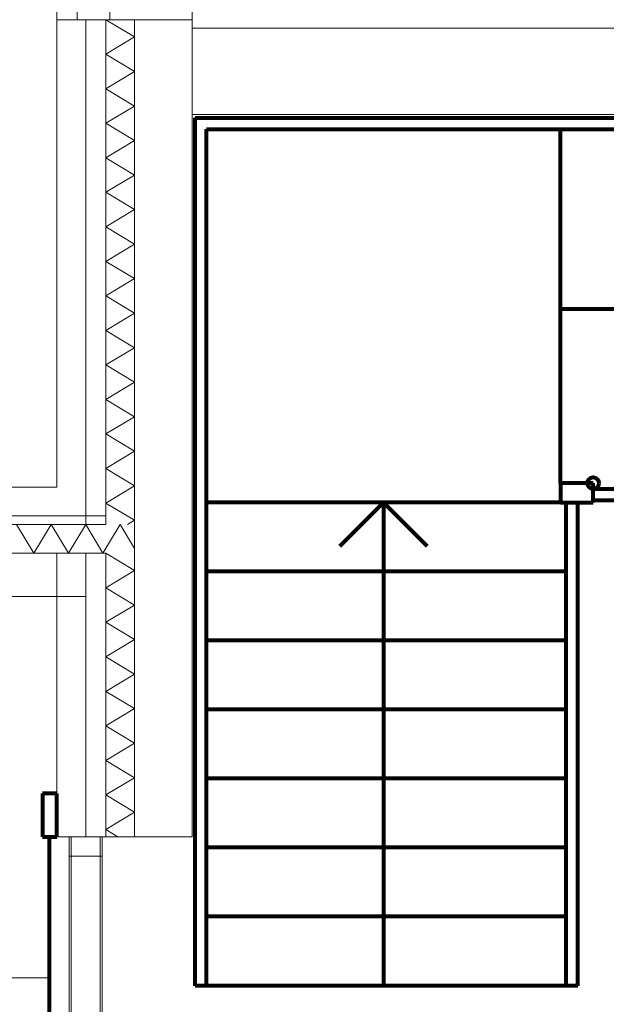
# Model space of a CAD drawing. Header units: millimetres. Extents: x -34570 to 24172, y 36800 to 73669.
# Tile 31 of 91: x 47 to 2086, y 52092 to 55515. Entities that reach past the tile are written whole.
import ezdxf

# ---------------------------------------------------------------- set-up
doc = ezdxf.new("R2010")
doc.units = ezdxf.units.MM
for name, color, linetype, lineweight in [('Algemeen', 253, 'Continuous', 9), ('Algemeen01', 253, 'Continuous', 80), ('Standard', 253, 'Continuous', 9)]:
    doc.layers.add(name, color=color, linetype=linetype, lineweight=lineweight)

msp = doc.modelspace()

# ---------------------------------------------------------------- linework, layer by layer
at = {"layer": 'Algemeen'}
msp.add_line((-252.64766, 52184.59296), (149.6868, 52184.59296), dxfattribs=at)
at = {"layer": 'Algemeen01'}
for p, q in [((656.48348, 55174.17187), (2380.54963, 55174.17187)), ((656.48348, 52157.17187), (656.48348, 55174.17187)), ((696.48348, 55134.17187), (2391.2676, 55134.17187)), ((696.48348, 52157.17187), (696.48348, 55134.17187)), ((1926.48348, 53904.17187), (1926.48348, 55134.17187)), ((2558.73585, 54509.17187), (1926.48348, 54509.17187)), ((2040.48348, 53904.17187), (1926.48348, 53904.17187)), ((1926.48348, 53904.17187), (1926.48348, 53837.17187)), ((2040.48348, 53837.17187), (2040.48348, 53904.17187)), ((2040.48348, 53884.17187), (2726.20409, 53884.17187)), ((1926.48348, 53837.17187), (696.48348, 53837.17187)), ((1311.48348, 53837.17187), (1159.52836, 53685.21675)), ((1311.48348, 53837.17187), (1463.43861, 53685.21675)), ((1311.48348, 53837.17187), (1311.48348, 52157.17187)), ((1926.48348, 53837.17187), (2040.48348, 53837.17187)), ((1946.48348, 52157.17187), (1946.48348, 53837.17187)), ((1986.48348, 52157.17187), (1986.48348, 53837.17187)), ((2736.92206, 53844.17187), (2040.48348, 53844.17187)), ((1946.48348, 53597.17187), (696.48348, 53597.17187)), ((1946.48348, 53357.17187), (696.48348, 53357.17187)), ((1946.48348, 53117.17187), (696.48348, 53117.17187)), ((1946.48348, 52877.17187), (696.48348, 52877.17187)), ((176.53885, 52824.81741), (126.53885, 52824.81741)), ((126.53885, 52824.81741), (126.53885, 52674.81741)), ((176.53885, 52674.81741), (176.53885, 52824.81741)), ((126.53885, 52674.81741), (176.53885, 52674.81741)), ((149.6868, 52674.81741), (149.6868, 49424.81741)), ((1946.48348, 52637.17187), (696.48348, 52637.17187)), ((1946.48348, 52397.17187), (696.48348, 52397.17187)), ((1986.48348, 52157.17187), (656.48348, 52157.17187)), ((1946.48348, 52157.17187), (696.48348, 52157.17187))]:
    msp.add_line(p, q, dxfattribs=at)
msp.add_circle((2040.48348, 53904.17187), 20, dxfattribs=at)
at = {"layer": 'Standard'}
for p, q in [((176.48348, 57714.81741), (176.48348, 54486.24896)), ((176.53885, 56844.81741), (176.53885, 55514.81741)), ((246.53885, 56844.81741), (246.53885, 55514.81741)), ((360.53885, 55514.81741), (360.53885, 56844.81741)), ((646.53885, 55514.81741), (646.53885, 56844.81741)), ((176.53885, 55514.81741), (246.53885, 55514.81741)), ((246.53885, 55514.81741), (276.48348, 55514.81741)), ((246.53885, 55514.81741), (276.53885, 55514.81741)), ((276.48348, 55514.81741), (276.53885, 55514.81741)), ((276.53885, 55514.81741), (346.53885, 55514.81741)), ((276.53885, 53890.15379), (276.53885, 55514.81741)), ((276.53885, 55514.81741), (276.53885, 53790.15379)), ((276.53885, 55514.81741), (346.53885, 55514.81741)), ((346.53885, 55514.81741), (446.53885, 55454.81741)), ((346.53885, 55514.81741), (360.53885, 55514.81741)), ((346.53885, 55514.81741), (360.53885, 55514.81741)), ((346.53885, 55514.81741), (346.53885, 53790.15379)), ((346.53885, 53790.15379), (346.53885, 55514.81741)), ((360.53885, 55514.81741), (446.53885, 55514.81741)), ((446.53885, 53760.15379), (446.53885, 55514.81741)), ((446.53885, 55514.81741), (446.53885, 53760.15379)), ((446.53885, 55514.81741), (646.53885, 55514.81741)), ((646.53885, 53660.15379), (646.53885, 55514.81741)), ((4806.45609, 55484.81741), (646.53885, 55484.81741)), ((646.53885, 55484.81741), (646.53885, 55184.81741)), ((446.53885, 55454.81741), (346.53885, 55394.81741)), ((346.53885, 55394.81741), (446.53885, 55334.81741)), ((446.53885, 55334.81741), (346.53885, 55274.81741)), ((346.53885, 55274.81741), (446.53885, 55214.81741)), ((446.53885, 55214.81741), (346.53885, 55154.81741)), ((646.53885, 55184.81741), (4806.45609, 55184.81741)), ((346.53885, 55154.81741), (446.53885, 55094.81741)), ((446.53885, 55094.81741), (346.53885, 55034.81741)), ((346.53885, 55034.81741), (446.53885, 54974.81741)), ((446.53885, 54974.81741), (346.53885, 54914.81741)), ((346.53885, 54914.81741), (446.53885, 54854.81741)), ((446.53885, 54854.81741), (346.53885, 54794.81741)), ((346.53885, 54794.81741), (446.53885, 54734.81741)), ((446.53885, 54734.81741), (346.53885, 54674.81741)), ((346.53885, 54674.81741), (446.53885, 54614.81741)), ((446.53885, 54614.81741), (346.53885, 54554.81741)), ((346.53885, 54554.81741), (446.53885, 54494.81741)), ((176.48348, 54486.24896), (176.53885, 54486.24896)), ((176.53885, 54486.24896), (176.53885, 53890.15379)), ((446.53885, 54494.81741), (346.53885, 54434.81741)), ((346.53885, 54434.81741), (446.53885, 54374.81741)), ((446.53885, 54374.81741), (346.53885, 54314.81741)), ((346.53885, 54314.81741), (446.53885, 54254.81741)), ((446.53885, 54254.81741), (346.53885, 54194.81741)), ((346.53885, 54194.81741), (446.53885, 54134.81741)), ((446.53885, 54134.81741), (346.53885, 54074.81741)), ((346.53885, 54074.81741), (446.53885, 54014.81741)), ((446.53885, 54014.81741), (346.53885, 53954.81741)), ((346.53885, 53954.81741), (446.53885, 53894.81741)), ((176.53885, 53890.15379), (-367.94394, 53890.15379)), ((276.53885, 53790.15379), (276.53885, 53890.15379)), ((446.53885, 53894.81741), (346.53885, 53834.81741)), ((346.53885, 53834.81741), (446.53885, 53774.81741)), ((-367.94394, 53790.15379), (276.53885, 53790.15379)), ((276.53885, 53790.15379), (-367.94394, 53790.15379)), ((276.53885, 53790.15379), (346.53885, 53790.15379)), ((276.53885, 53760.15379), (276.53885, 53790.15379)), ((346.53885, 53790.15379), (346.53885, 53760.15379)), ((446.53885, 53774.81741), (422.09947, 53760.15379)), ((276.53885, 53760.15379), (-367.94394, 53760.15379)), ((-367.94394, 53760.15379), (276.53885, 53760.15379)), ((96.53885, 53660.15379), (36.53885, 53760.15379)), ((156.53885, 53760.15379), (96.53885, 53660.15379)), ((216.53885, 53660.15379), (156.53885, 53760.15379)), ((276.53885, 53760.15379), (216.53885, 53660.15379)), ((336.53885, 53660.15379), (276.53885, 53760.15379)), ((346.53885, 53760.15379), (276.53885, 53760.15379)), ((396.53885, 53760.15379), (336.53885, 53660.15379)), ((446.53885, 53676.82045), (396.53885, 53760.15379)), ((446.53885, 53660.15379), (446.53885, 53760.15379)), ((446.53885, 53760.15379), (446.53885, 53660.15379)), ((-367.94394, 53660.15379), (276.53885, 53660.15379)), ((276.53885, 53660.15379), (-367.94394, 53660.15379)), ((176.53885, 53660.15379), (176.53885, 52674.81741)), ((276.53885, 53660.15379), (176.53885, 53660.15379)), ((276.53885, 53660.15379), (346.53885, 53660.15379)), ((276.53885, 52674.81741), (276.53885, 53660.15379)), ((276.53885, 53660.15379), (276.53885, 53510.15379)), ((346.53885, 53660.15379), (276.53885, 53660.15379)), ((276.53885, 53510.15379), (276.53885, 53660.15379)), ((346.53885, 53660.15379), (446.53885, 53600.15379)), ((346.53885, 53660.15379), (346.53885, 52674.81741)), ((346.53885, 52674.81741), (346.53885, 53660.15379)), ((446.53885, 52674.81741), (446.53885, 53660.15379)), ((446.53885, 53660.15379), (446.53885, 52674.81741)), ((646.53885, 52674.81741), (646.53885, 53660.15379)), ((446.53885, 53600.15379), (346.53885, 53540.15379)), ((346.53885, 53540.15379), (446.53885, 53480.15379)), ((-367.94394, 53510.15379), (276.53885, 53510.15379)), ((276.53885, 53510.15379), (276.53885, 52674.81741)), ((446.53885, 53480.15379), (346.53885, 53420.15379)), ((346.53885, 53420.15379), (446.53885, 53360.15379)), ((446.53885, 53360.15379), (346.53885, 53300.15379)), ((346.53885, 53300.15379), (446.53885, 53240.15379)), ((446.53885, 53240.15379), (346.53885, 53180.15379)), ((346.53885, 53180.15379), (446.53885, 53120.15379)), ((446.53885, 53120.15379), (346.53885, 53060.15379)), ((346.53885, 53060.15379), (446.53885, 53000.15379)), ((446.53885, 53000.15379), (346.53885, 52940.15379)), ((346.53885, 52940.15379), (446.53885, 52880.15379)), ((446.53885, 52880.15379), (346.53885, 52820.15379)), ((346.53885, 52820.15379), (446.53885, 52760.15379)), ((446.53885, 52760.15379), (346.53885, 52700.15379)), ((176.53885, 52674.81741), (226.53885, 52674.81741)), ((219.53885, 52674.81741), (219.53885, 52607.81741)), ((333.53885, 52674.81741), (219.53885, 52674.81741)), ((219.53885, 52674.81741), (219.53885, 49424.81741)), ((226.53885, 52674.81741), (226.53885, 49424.81741)), ((326.53885, 52674.81741), (226.53885, 52674.81741)), ((226.53885, 52674.81741), (276.53885, 52674.81741)), ((276.53885, 52674.81741), (340.53885, 52674.81741)), ((326.53885, 49424.81741), (326.53885, 52674.81741)), ((333.53885, 52607.81741), (333.53885, 52674.81741)), ((333.53885, 52674.81741), (333.53885, 49424.81741)), ((340.53885, 52674.81741), (346.53885, 52674.81741)), ((346.53885, 52700.15379), (388.76614, 52674.81741)), ((346.53885, 52674.81741), (446.53885, 52674.81741)), ((446.53885, 52674.81741), (646.53885, 52674.81741)), ((219.53885, 52607.81741), (333.53885, 52607.81741))]:
    msp.add_line(p, q, dxfattribs=at)

doc.saveas('drawing.dxf')
